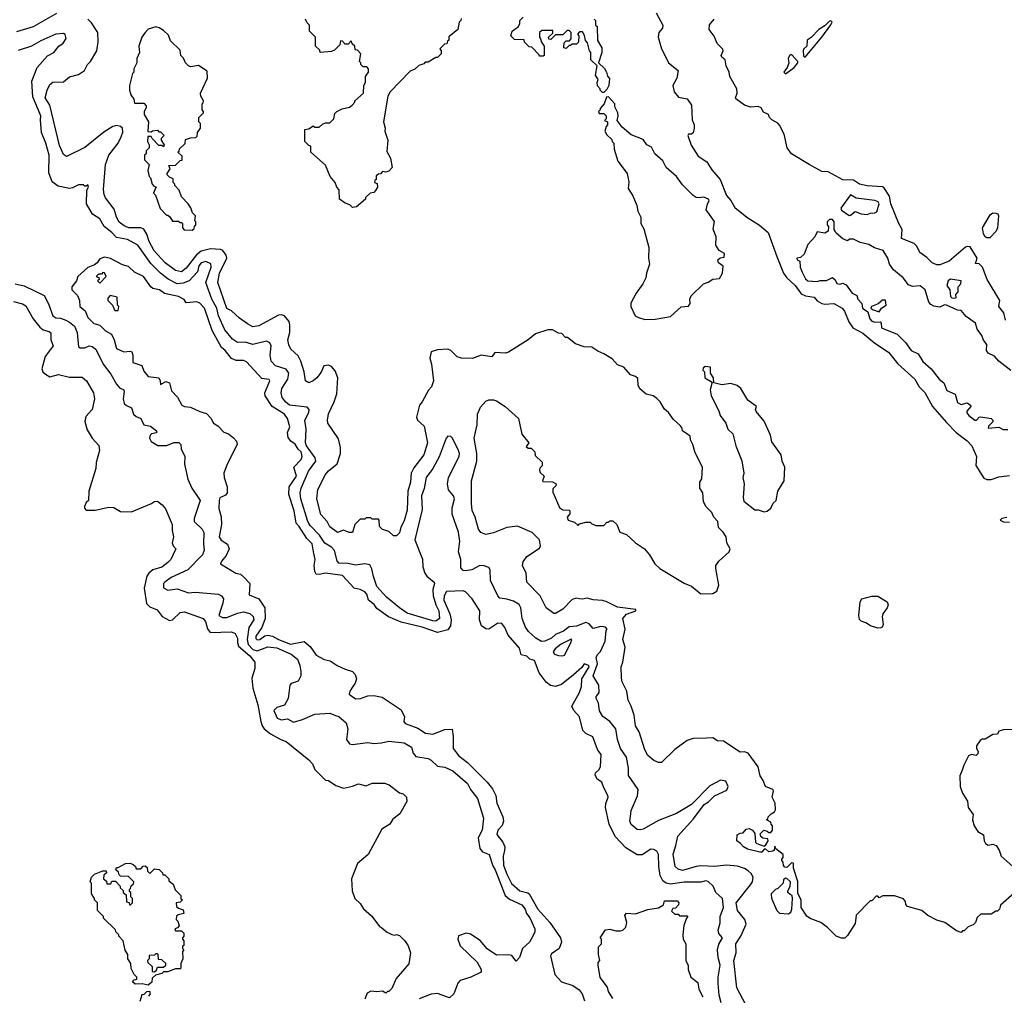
# Model space of a CAD drawing. Extents: x 1793424 to 1900092, y 321114 to 470632.
# Tile 115 of 256: x 1858125 to 1864631, y 354095 to 360541. Entities that reach past the tile are written whole.
import ezdxf

# ---------------------------------------------------------------- set-up
doc = ezdxf.new("R2010")
doc.units = 0

msp = doc.modelspace()

# ---------------------------------------------------------------- linework, layer by layer
at = {"layer": '0CON05XD'}
for points in [[(1858368.8, 360581.2), (1858213.9, 360493.9), (1858105, 360460)], [(1861134.2, 357805.8), (1861147.5, 357865), (1861150.8, 357935), (1861170.3, 357979.7), (1861205, 358020), (1861225, 358028.8), (1861255, 358030), (1861275, 358023.3), (1861332.5, 357985), (1861420, 357905), (1861443, 357803), (1861490, 357745), (1861471.7, 357721.7), (1861485, 357710), (1861505, 357710), (1861530, 357685), (1861531.7, 357661.7), (1861577, 357617), (1861577, 357593), (1861561.7, 357578.3), (1861560, 357565), (1861565, 357550), (1861590, 357525), (1861580, 357495), (1861585, 357490), (1861645, 357487.5), (1861670, 357475), (1861668.3, 357461.7), (1861648.3, 357441.7), (1861648.3, 357418.3), (1861693.6, 357313.6), (1861713, 357303), (1861755, 357300), (1861760, 357295), (1861760, 357275), (1861742.5, 357255), (1861750, 357235), (1861790.7, 357220.7), (1861815, 357200), (1861825, 357210), (1861865, 357220), (1861895, 357220), (1861905, 357210), (1861935, 357200), (1861985, 357200), (1862005, 357220), (1862015, 357220), (1862025, 357230), (1862045, 357230), (1862070, 357205), (1862090, 357155), (1862135, 357140), (1862193.6, 357083.6), (1862252.5, 357045), (1862287.5, 357005), (1862322.5, 356945), (1862353.9, 356913.9), (1862515, 356818), (1862565, 356799.2), (1862625, 356748), (1862705, 356748.9), (1862732.5, 356765), (1862744.4, 356805), (1862724.4, 356915), (1862725.7, 356935), (1862745, 356964), (1862813.3, 357025), (1862818.8, 357045), (1862797.5, 357085), (1862792.5, 357125), (1862773.3, 357155), (1862743.3, 357185), (1862737.5, 357225), (1862712.5, 357255), (1862697.5, 357285), (1862661.2, 357321.2), (1862642.5, 357355), (1862640, 357415), (1862620, 357445), (1862620, 357485), (1862631.7, 357508.3), (1862637.5, 357585), (1862588.3, 357678.3), (1862572.5, 357735), (1862557.5, 357765), (1862555, 357790), (1862503.6, 357823.6), (1862501.7, 357841.7), (1862489.3, 357859.3), (1862445, 357900), (1862412.5, 357945), (1862385, 357967.5), (1862357.5, 358015), (1862335, 358037.5), (1862310, 358055), (1862265, 358066.7), (1862222.3, 358102.3), (1862212.5, 358125), (1862209.3, 358169.3), (1862195, 358182.5), (1862160, 358195), (1862116.1, 358246.1), (1862075, 358260), (1862039.3, 358299.3), (1861985, 358332.5), (1861945, 358350), (1861906.4, 358376.4), (1861855, 358380), (1861798.3, 358398.3), (1861745, 358440), (1861731.7, 358441.7), (1861707, 358467), (1861685, 358470), (1861645, 358492.5), (1861615, 358492.5), (1861534.1, 358465.9), (1861484, 358426), (1861355, 358344), (1861335, 358338), (1861265, 358342.5), (1861245, 358312.5), (1861175, 358323.8), (1861117.7, 358302.3), (1861044.1, 358304.1), (1861015, 358313.8), (1860974.1, 358354.1), (1860955, 358363.3), (1860885, 358360), (1860844, 358346), (1860834.3, 358305), (1860845.7, 358265), (1860858.8, 358155), (1860846.7, 358115), (1860825.9, 358094.1), (1860784.1, 358015.9), (1860766.1, 357993.9), (1860746.2, 357915), (1860753.3, 357895), (1860798, 357855), (1860820, 357745), (1860795, 357666.7), (1860730, 357580), (1860712.5, 357545), (1860708.1, 357485), (1860690.6, 357425), (1860685, 357300), (1860665, 357230), (1860643, 357187), (1860635, 357150), (1860615, 357130), (1860595, 357130), (1860565, 357160), (1860523, 357173), (1860501.7, 357191.7), (1860500, 357235), (1860495, 357240), (1860455, 357240), (1860445, 357250), (1860415, 357250), (1860405, 357240), (1860375, 357240), (1860340, 357205), (1860325, 357152.5), (1860303, 357153), (1860265, 357167.5), (1860225, 357153.3), (1860175, 357190), (1860156.7, 357225), (1860115, 357272.5), (1860088, 357375), (1860094.2, 357435.8), (1860145, 357536.2), (1860165, 357560), (1860223.2, 357606.8), (1860244.4, 357675), (1860244.5, 357714.5), (1860231.1, 357771.1), (1860162, 357875), (1860158, 357895), (1860165, 357937.5), (1860204.2, 358015), (1860221.7, 358068.3), (1860227.5, 358175), (1860210.3, 358220.3), (1860185, 358248.8), (1860165, 358258.8), (1860135, 358253.3), (1860117.8, 358212.2), (1860088.6, 358175), (1860065, 358155.6), (1860035, 358142.5), (1860014.4, 358154.4), (1860004.5, 358214.5), (1859983.8, 358283.8), (1859965, 358320), (1859916, 358365), (1859902.6, 358392.6), (1859897.8, 358425), (1859910.6, 358475), (1859910.8, 358525), (1859905.7, 358545.7), (1859875, 358583.8), (1859855, 358591.4), (1859835, 358588.6), (1859705, 358518.1), (1859665, 358512.5), (1859630.3, 358530.3), (1859577.7, 358567.7), (1859525, 358618), (1859495, 358632.5), (1859433.8, 358805), (1859445.4, 358865), (1859494.4, 358964.4), (1859489.2, 358985), (1859468, 359015), (1859452.4, 359022.4), (1859385, 359026.1), (1859325, 359011.6), (1859293, 358987), (1859225, 358900), (1859195, 358874.4), (1859154.2, 358884.2), (1859085.7, 358935), (1859013.8, 359013.8), (1858980, 359075), (1858964.6, 359124.6), (1858946.2, 359156.2), (1858925, 359165.6), (1858846.7, 359165), (1858815, 359178.9), (1858782.6, 359202.6), (1858764.5, 359235), (1858749.3, 359289.3), (1858692.7, 359362.7), (1858682.5, 359385), (1858678.1, 359418.1), (1858691.3, 359585), (1858714.8, 359645.2), (1858775, 359725.6), (1858795.7, 359765.7), (1858806.7, 359796.7), (1858803.8, 359825), (1858792.5, 359835), (1858765, 359841.9), (1858740, 359835), (1858681.7, 359798.3), (1858555, 359696.2), (1858435, 359637.5), (1858415, 359650), (1858388.9, 359708.9), (1858365, 359810), (1858324.5, 359975), (1858294.1, 360024.1), (1858306.6, 360075), (1858325, 360112.5), (1858345, 360128.6), (1858415, 360130), (1858455, 360162.5), (1858515, 360177.5), (1858553.9, 360206.1), (1858573.8, 360245), (1858593.3, 360265), (1858636, 360334), (1858644, 360395), (1858641.2, 360455), (1858600.6, 360520.6), (1858575, 360544.4)], [(1861041.7, 360548.3), (1861040, 360535), (1861030, 360525), (1861020, 360475), (1860961.7, 360428.3), (1860960, 360405), (1860951.7, 360398.3), (1860948.3, 360381.7), (1860931.7, 360378.3), (1860901.7, 360348.3), (1860910, 360335), (1860910, 360315), (1860885, 360290), (1860875, 360290), (1860825, 360260), (1860805, 360260), (1860795, 360250), (1860761.7, 360238.3), (1860737, 360213), (1860705, 360200), (1860573.3, 360065), (1860557.5, 360035), (1860530, 359865), (1860540, 359825), (1860537.5, 359805), (1860556.7, 359745), (1860550.7, 359670.7), (1860576.4, 359626.4), (1860586.7, 359565), (1860565, 359540), (1860545, 359532.5), (1860522.5, 359537.5), (1860508.3, 359521.7), (1860495, 359520), (1860481.7, 359508.3), (1860480, 359485), (1860471.7, 359478.3), (1860470, 359465), (1860488.3, 359458.3), (1860490, 359435), (1860477, 359413), (1860465, 359400), (1860440, 359395), (1860410, 359365), (1860410, 359355), (1860350, 359305), (1860325, 359300), (1860307, 359317), (1860275, 359327.5), (1860237.5, 359355), (1860237, 359417), (1860220, 359435), (1860210, 359465), (1860177.5, 359505), (1860145, 359580), (1860050, 359665), (1860050, 359705), (1860035, 359710), (1860010, 359735), (1860010, 359815), (1860035, 359820), (1860065, 359840), (1860075, 359830), (1860105, 359830), (1860125, 359850), (1860145, 359860), (1860175, 359860), (1860200, 359885), (1860208.3, 359921.7), (1860220, 359935), (1860255, 359952.5), (1860305, 359962.5), (1860323, 359977), (1860340, 359995), (1860340, 360005), (1860397.5, 360055), (1860400, 360105), (1860410, 360125), (1860410, 360165), (1860430, 360195), (1860430, 360215), (1860418.3, 360228.3), (1860395, 360230), (1860380, 360245), (1860380, 360255), (1860370, 360265), (1860380, 360315), (1860358.3, 360338.3), (1860341.7, 360341.7), (1860340, 360365), (1860321.7, 360381.7), (1860315, 360400), (1860295, 360380), (1860275, 360380), (1860258.3, 360398.3), (1860245, 360400), (1860240, 360375), (1860205, 360340), (1860185, 360330), (1860110, 360325), (1860108.3, 360338.3), (1860080, 360365), (1860080, 360425), (1860040, 360465), (1860040, 360505), (1860025, 360520), (1860013.3, 360545)], [(1861920, 360545), (1861930, 360535), (1861930, 360505), (1861940, 360495), (1861943, 360403), (1861972.5, 360355), (1861972.5, 360325), (1861950, 360255), (1861989.3, 360219.3), (1862002.5, 360195), (1862008.3, 360168.3), (1862021.7, 360151.7), (1862017.5, 360105), (1862005, 360080), (1861985, 360060), (1861975, 360060), (1861960, 360075), (1861960, 360085), (1861943, 360103), (1861940, 360125), (1861947.5, 360145), (1861930, 360175), (1861940, 360235), (1861900, 360275), (1861900, 360325), (1861890, 360335), (1861877, 360387), (1861863, 360403), (1861857, 360437), (1861845, 360460), (1861825, 360460), (1861810, 360445), (1861820, 360435), (1861818.3, 360391.7), (1861805, 360380), (1861775, 360380), (1861765, 360370), (1861755, 360370), (1861735, 360350), (1861720, 360355), (1861721.7, 360388.3), (1861735, 360400), (1861758.3, 360401.7), (1861770, 360415), (1861770, 360455), (1861755, 360470), (1861741.7, 360468.3), (1861715, 360440), (1861665, 360440), (1861635, 360410), (1861621.7, 360411.7), (1861620, 360425), (1861648.3, 360451.7), (1861648.3, 360468.3), (1861575, 360470), (1861560, 360455), (1861560, 360425), (1861567.5, 360415), (1861573, 360393), (1861590, 360365), (1861590, 360305), (1861585, 360300), (1861560, 360300), (1861558.3, 360308.3), (1861508.3, 360358.3), (1861491.7, 360361.7), (1861461.7, 360391.7), (1861458.3, 360408.3), (1861395, 360410), (1861370, 360435), (1861380, 360465), (1861420, 360495), (1861430, 360515), (1861430, 360535), (1861451.7, 360558.3)], [(1862330.7, 360585), (1862374.5, 360505), (1862372.5, 360485), (1862349.2, 360455), (1862344.2, 360425.8), (1862365, 360347.5), (1862384.4, 360314.4), (1862412.5, 360255), (1862475.3, 360205), (1862468, 360155), (1862441.4, 360105), (1862448.6, 360065), (1862478.2, 360028.2), (1862535, 360018.5), (1862563.1, 359975), (1862569.1, 359879.1), (1862582, 359845), (1862581.8, 359825), (1862575, 359794.2), (1862565, 359784.3), (1862545, 359783.3), (1862540, 359775), (1862561.5, 359711.5), (1862608.3, 359638.3), (1862665, 359600.8), (1862698.8, 359548.8), (1862752.5, 359485), (1862795, 359380), (1862825, 359346.7), (1862850.3, 359300.3), (1862928.8, 359235), (1863013.8, 359183.8), (1863070.8, 359135), (1863127, 358977), (1863171.9, 358865), (1863194.7, 358834.7), (1863250, 358785), (1863289.4, 358729.4), (1863316.5, 358716.5), (1863375, 358707.3), (1863395, 358684), (1863425, 358665.8), (1863445, 358660.8), (1863505, 358666), (1863560, 358635), (1863575.7, 358615), (1863602.9, 358545), (1863630, 358505), (1863695, 358470.6), (1863775, 358402.5), (1863866.7, 358345), (1863927.3, 358267.3), (1864038.8, 358165), (1864068.8, 358115), (1864105, 358076.7), (1864157.1, 357985), (1864248.7, 357878.7), (1864313, 357813), (1864385, 357758.8), (1864416, 357725), (1864446.2, 357655), (1864443.8, 357595), (1864495, 357512.5), (1864515, 357503.3), (1864545, 357502.5), (1864595, 357521.2), (1864665, 357530)], [(1863342.5, 359585), (1863224.4, 359655), (1863197.1, 359695), (1863175.6, 359785), (1863145, 359843.3), (1863135, 359856.7), (1863095, 359878), (1863079.2, 359895), (1863072, 359915), (1863040.1, 359930.1), (1863025, 359958.9), (1863005, 359966.3), (1862955, 359962.9), (1862915, 359976.7), (1862858, 360018), (1862854.7, 360025), (1862865.2, 360055.2), (1862862.8, 360085), (1862818.4, 360165), (1862813.5, 360195), (1862792.3, 360235), (1862787.1, 360275), (1862765, 360293.9), (1862760.6, 360305), (1862773.4, 360335), (1862771.8, 360345), (1862733.8, 360383.8), (1862712.9, 360432.9), (1862681.9, 360475), (1862683.5, 360506.5), (1862713.5, 360545)], [(1859265, 359150), (1859278.3, 359161.7), (1859280, 359175), (1859290, 359185), (1859290, 359205), (1859282.5, 359212.5), (1859286.7, 359245), (1859267.5, 359265), (1859257, 359297), (1859237.5, 359325), (1859195, 359370), (1859180, 359415), (1859150, 359445), (1859150, 359455), (1859140, 359465), (1859138.3, 359488.3), (1859115, 359500), (1859100, 359515), (1859100, 359525), (1859120, 359555), (1859111.7, 359578.3), (1859155, 359580), (1859185, 359610), (1859198.3, 359611.7), (1859198.3, 359638.3), (1859170, 359665), (1859178.3, 359671.7), (1859181.7, 359688.3), (1859218.3, 359721.7), (1859221.7, 359748.3), (1859255, 359760), (1859288.3, 359761.7), (1859298.3, 359771.7), (1859300, 359795), (1859320, 359825), (1859320, 359855), (1859310, 359865), (1859310, 359895), (1859340, 359925), (1859340, 359935), (1859330, 359945), (1859330, 359985), (1859338.3, 359991.7), (1859340, 360005), (1859322.5, 360035), (1859320, 360055), (1859366.4, 360153.6), (1859365, 360200), (1859307, 360237), (1859255, 360230), (1859240, 360235), (1859220, 360255), (1859207, 360287), (1859190, 360305), (1859185, 360340), (1859121.7, 360401.7), (1859108.3, 360438.3), (1859075, 360470), (1859047, 360487), (1859025, 360492.5), (1858975, 360477.5), (1858953.6, 360456.4), (1858933.3, 360425), (1858912.5, 360365), (1858917.5, 360325), (1858900, 360285), (1858900, 360255), (1858880, 360215), (1858880, 360195), (1858870, 360185), (1858850, 360105), (1858850, 360075), (1858860, 360045), (1858880, 360015), (1858885, 359990), (1858945, 359990), (1858961.7, 359971.7), (1858961.7, 359958.3), (1858947.5, 359935), (1858947.5, 359915), (1858977.5, 359865), (1858971.7, 359801.7), (1858995, 359800), (1859003, 359807), (1859035, 359810), (1859045, 359800), (1859055, 359800), (1859080, 359775), (1859060, 359755), (1859060, 359745), (1859080, 359715), (1859075, 359700), (1859065, 359710), (1859045, 359710), (1859000, 359755), (1858995, 359770), (1858971.7, 359768.3), (1858970, 359735), (1858980, 359715), (1858980, 359695), (1858960, 359675), (1858960, 359655), (1858950, 359645), (1858950, 359615), (1858980, 359585), (1858972.5, 359545), (1858980, 359505), (1858990, 359495), (1859000, 359455), (1859011.7, 359441.7), (1859030, 359435), (1859021.7, 359428.3), (1859010, 359395), (1859021.7, 359381.7), (1859054.1, 359294.1), (1859095, 359250), (1859105, 359250), (1859118.3, 359238.3), (1859135, 359210), (1859175, 359210), (1859185, 359200), (1859195, 359200), (1859200, 359195), (1859200, 359165), (1859211.7, 359151.7), (1859265, 359150)], [(1863315, 360293.3), (1863425.6, 360424.4), (1863485, 360506.7), (1863492.5, 360525), (1863485, 360532.5), (1863475, 360531.2), (1863448, 360502), (1863405, 360476.7), (1863355, 360422.5), (1863327.5, 360405), (1863326.7, 360365), (1863305, 360346.7), (1863300.8, 360335), (1863303, 360303), (1863315, 360293.3)], [(1862943.3, 353995), (1862864.3, 354144.3), (1862842.7, 354325), (1862858.6, 354375), (1862857.1, 354435), (1862890, 354485), (1862924.5, 354565), (1862916.2, 354596.2), (1862868, 354655), (1862860, 354705), (1862955, 354824), (1862966.7, 354845), (1862971.4, 354875), (1862959.1, 354899.1), (1862937.6, 354917.6), (1862913.5, 354933.5), (1862868, 354948), (1862795, 354954), (1862715, 354945.6), (1862625, 354951.5), (1862595, 354945.5), (1862505, 354920), (1862475, 354927.5), (1862455.8, 354945), (1862442.1, 355027.9), (1862461.1, 355085), (1862473.1, 355146.9), (1862578.2, 355261.8), (1862648.5, 355355), (1862676.4, 355373.6), (1862715, 355413.5), (1862798.6, 355451.4), (1862806.7, 355475), (1862790.6, 355510.6), (1862755, 355516.5), (1862685, 355478.5), (1862564.2, 355355), (1862465, 355296.2), (1862345, 355250), (1862245, 355192.9), (1862225, 355188), (1862205, 355191.2), (1862165, 355223.3), (1862156.2, 355245), (1862163.9, 355293.9), (1862166, 355315), (1862207.3, 355412.7), (1862212.5, 355455), (1862147.9, 355547.9), (1862147.5, 355595), (1862135, 355667.5), (1862094.2, 355725), (1862075.8, 355785), (1862064.2, 355855), (1862025, 355904), (1861977.3, 355937.3), (1861956.2, 355975), (1861950, 356025), (1861934.3, 356055), (1861935, 356066.7), (1861953.3, 356095), (1861951.4, 356145), (1861914.7, 356205), (1861943.1, 356285), (1861935, 356325.8), (1861943.4, 356346.6), (1861963.1, 356366.9), (1861993.6, 356435), (1862000, 356505), (1862007.5, 356515), (1861995, 356527.5), (1861965, 356531.2), (1861915, 356517.5), (1861888.8, 356548.8), (1861865, 356558), (1861805, 356534.3), (1861755, 356528.4), (1861718.6, 356501.4), (1861665, 356478.4), (1861638.5, 356455), (1861595, 356434.3), (1861572.4, 356432.4), (1861534.7, 356454.7), (1861487.6, 356497.6), (1861467.1, 356527.1), (1861444.5, 356584.5), (1861436.4, 356655), (1861426, 356676), (1861388.2, 356698.2), (1861345, 356711.9), (1861298, 356718), (1861285, 356733.3), (1861235.9, 356835.9), (1861233.8, 356905), (1861225, 356922.5), (1861195, 356933.3), (1861166.4, 356933.6), (1861113.2, 356906.8), (1861070.9, 356899.1), (1861055, 356901.8), (1861039, 356919), (1861040, 356975), (1861025.5, 357025), (1861033.3, 357095), (1861025.4, 357154.6), (1860983, 357273), (1860982.5, 357315), (1860998, 357375), (1860990.8, 357395), (1860958.6, 357435), (1860951.5, 357475), (1860958.9, 357515), (1861030, 357655), (1861031.9, 357675), (1861025, 357693.8), (1860985.8, 357775.8), (1860975, 357787.5), (1860955, 357790), (1860944.1, 357775.9), (1860897.9, 357652.1), (1860854.6, 357575), (1860810.5, 357515), (1860796.8, 357443.2), (1860779.1, 357395), (1860783.5, 357305), (1860736.4, 357105), (1860786.2, 356976.2), (1860789.6, 356925), (1860802.5, 356885), (1860815.4, 356865), (1860862.9, 356825), (1860867.1, 356815), (1860855.6, 356775), (1860856.9, 356735), (1860875.4, 356675), (1860895.4, 356635), (1860898.6, 356585), (1860875, 356565.8), (1860855, 356569.4), (1860685, 356620), (1860634.6, 356654.6), (1860549.2, 356725), (1860485.8, 356795), (1860462.4, 356862.4), (1860453.1, 356913.1), (1860438, 356938), (1860406.3, 356946.3), (1860345, 356936.5), (1860295, 356948.8), (1860235, 356951.1), (1860222.7, 356965), (1860204.6, 357034.6), (1860185.8, 357055), (1860141.8, 357081.8), (1860105.5, 357135), (1860045, 357198.9), (1860030, 357225), (1859983.9, 357375), (1859977.9, 357415), (1859984.2, 357445.8), (1860033, 357557), (1860081.8, 357625), (1860076.7, 357645), (1860021.1, 357725), (1860014.3, 357745), (1860017.8, 357835), (1860009.2, 357895), (1860035.4, 357944.6), (1860036.9, 357965), (1860025, 357980.8), (1859908.8, 357995), (1859883.9, 358013.9), (1859860, 358045), (1859852.2, 358075), (1859856.7, 358105), (1859897.5, 358165), (1859903.8, 358205), (1859885, 358231.1), (1859815, 358254.3), (1859786, 358285), (1859779.4, 358325), (1859787.7, 358385), (1859777.1, 358405), (1859755, 358416.7), (1859665, 358395.6), (1859615, 358409.2), (1859565, 358406.9), (1859530.8, 358430.8), (1859481.7, 358491.7), (1859438.1, 358585), (1859427.3, 358635), (1859394.6, 358695), (1859355.5, 358805), (1859389.4, 358905), (1859387.6, 358927.6), (1859355, 358943.3), (1859325, 358934.4), (1859308.2, 358915), (1859300, 358875), (1859244.1, 358815.9), (1859205, 358799.1), (1859165, 358795.5), (1859105.8, 358825.8), (1859055, 358865.5), (1858990.8, 358930.8), (1858905, 359050), (1858838.7, 359088.7), (1858765, 359100.6), (1858734.5, 359135), (1858684.2, 359175), (1858654.2, 359225), (1858606, 359256), (1858565.7, 359325), (1858570, 359415), (1858580, 359435), (1858575, 359450), (1858565, 359440), (1858555, 359440), (1858545, 359450), (1858515, 359448.8), (1858475, 359428.9), (1858454.5, 359425.5), (1858380.5, 359440.5), (1858339.8, 359469.8), (1858318, 359528), (1858319.6, 359645), (1858298.2, 359725), (1858270.4, 359795), (1858262.5, 359877.5), (1858265.4, 359905.4), (1858211.7, 360031.7), (1858206.1, 360133.9), (1858240, 360225), (1858308.3, 360301.7), (1858350, 360325), (1858385, 360366.2), (1858413.3, 360385), (1858433.3, 360416.7), (1858425, 360442.5), (1858415, 360449.2), (1858365, 360445.6), (1858265, 360401.9), (1858203.3, 360366.7), (1858115, 360336.7)], [(1863185, 360182), (1863243.3, 360225), (1863266.2, 360255), (1863267.5, 360265), (1863225, 360310), (1863212.5, 360305), (1863202.5, 360285), (1863206.4, 360253.6), (1863196.2, 360223.8), (1863173.3, 360195), (1863185, 360182)], [(1862255, 358560), (1862325, 358562.5), (1862425, 358580), (1862496.4, 358643.6), (1862545, 358647.5), (1862556, 358665), (1862553.8, 358695), (1862562.7, 358717.3), (1862642.5, 358795), (1862675, 358806.7), (1862705, 358826.7), (1862749.5, 358830.5), (1862770, 358865), (1862773, 358913), (1862742.5, 358935), (1862737.5, 358955), (1862753.6, 358966.4), (1862779.2, 358970.8), (1862782, 358995), (1862747.5, 359015), (1862725, 359050), (1862726.4, 359106.4), (1862707, 359157), (1862716.4, 359206.4), (1862660, 359285), (1862668.8, 359325), (1862680.8, 359345), (1862677.5, 359355), (1862645, 359369.2), (1862615, 359363.3), (1862595, 359366.7), (1862575, 359380), (1862505, 359450), (1862463.9, 359503.9), (1862397.5, 359565), (1862375, 359607.5), (1862322.5, 359655), (1862299.3, 359699.3), (1862270, 359715), (1862245, 359750), (1862165, 359780), (1862105, 359830), (1862072.5, 359875), (1862080, 359905), (1862077.5, 359925), (1862057.5, 359965), (1862057.5, 359985), (1862015, 360030), (1862001.7, 360028.3), (1861987.5, 359985), (1861960, 359955), (1861960, 359945), (1861950, 359935), (1861955, 359920), (1861985, 359920), (1862000, 359905), (1862000, 359885), (1861990, 359875), (1862010, 359865), (1862010, 359845), (1862000, 359835), (1861992.5, 359805), (1862005, 359780), (1862038.3, 359748.3), (1862040, 359735), (1862050, 359725), (1862052.5, 359685), (1862076.7, 359605), (1862138.8, 359525), (1862150.5, 359470.5), (1862145.8, 359425), (1862176.5, 359376.5), (1862203.2, 359313.2), (1862210.6, 359275), (1862229.2, 359235), (1862229.2, 359195), (1862248.8, 359158.8), (1862283.1, 359035), (1862280, 358965), (1862286.2, 358925), (1862266.7, 358865), (1862263.3, 358835), (1862242.5, 358795), (1862197.5, 358735), (1862163, 358667), (1862162.5, 358645), (1862192.5, 358585), (1862213, 358573), (1862255, 358560)], [(1864638.8, 358555), (1864626.7, 358605), (1864593.8, 358645), (1864601.2, 358685), (1864516.7, 358825), (1864485.7, 358905.7), (1864465, 358927.5), (1864440, 358930), (1864452.5, 358965), (1864405, 359040), (1864385, 359042.5), (1864375, 359037.5), (1864267.5, 358945), (1864205, 358922), (1864185, 358921.2), (1864155, 358933.8), (1864119.5, 358969.5), (1864073.6, 359003.6), (1864052.5, 359045), (1864035, 359062.5), (1863950.8, 359095), (1863956.2, 359155), (1863933.8, 359195), (1863880, 359325), (1863873.3, 359375), (1863835, 359432.5), (1863825, 359437.5), (1863725, 359442.5), (1863675, 359453.3), (1863635, 359480), (1863565, 359482.5), (1863466.4, 359536.4), (1863425, 359537.5), (1863342.5, 359585)], [(1863605, 359247.5), (1863615, 359248.8), (1863645, 359273.8), (1863685, 359258.9), (1863725, 359254.4), (1863746.8, 359263.2), (1863776.2, 359263.8), (1863788.8, 359271.2), (1863804.3, 359325), (1863798, 359338), (1863775, 359347.1), (1863651.4, 359361.4), (1863615, 359382.5), (1863551.5, 359295), (1863555, 359282.9), (1863605, 359247.5)], [(1864535, 359100), (1864515, 359100), (1864505, 359106.2), (1864494, 359125), (1864486.2, 359165), (1864537.9, 359252.1), (1864555, 359264), (1864575, 359262.5), (1864587, 359257), (1864592.5, 359245), (1864585.6, 359165), (1864576.4, 359143.6), (1864535, 359100)], [(1864675, 358221.9), (1864594.2, 358284.2), (1864565, 358316.7), (1864525, 358336.4), (1864512.9, 358355), (1864514.4, 358395), (1864492.6, 358422.6), (1864482.9, 358455), (1864451.5, 358495), (1864441.4, 358535), (1864379.3, 358579.3), (1864345, 358620), (1864322.4, 358622.4), (1864248, 358655), (1864235, 358656), (1864205, 358642.5), (1864165, 358648.2), (1864145, 358659.1), (1864131.2, 358675), (1864107.8, 358755), (1864075, 358781.5), (1864025, 358777.7), (1863998.9, 358788.9), (1863963.3, 358835), (1863898.7, 358888.7), (1863873.3, 358925), (1863861.2, 358965), (1863830, 359015), (1863774.1, 359034.1), (1863735.8, 359055.8), (1863678.3, 359068.3), (1863635, 359090), (1863608.3, 359091.7), (1863595, 359080), (1863563, 359093), (1863520, 359130), (1863513, 359143), (1863507.5, 359155), (1863507.5, 359205), (1863495, 359220), (1863475, 359220), (1863460, 359205), (1863460, 359185), (1863470, 359175), (1863466.2, 359143.8), (1863445, 359130), (1863395, 359140), (1863380, 359105), (1863332.5, 359055), (1863308.8, 358991.2), (1863285, 358970), (1863260, 358965), (1863262.5, 358955), (1863280, 358945), (1863282.5, 358905), (1863295, 358872.5), (1863318, 358828), (1863333.3, 358815), (1863395, 358810), (1863415, 358817.5), (1863455, 358817.5), (1863495, 358837.5), (1863512.5, 358822.5), (1863525, 358797.5), (1863545, 358792.5), (1863565, 358800), (1863585, 358790), (1863625, 358733.3), (1863657.5, 358717.5), (1863663.3, 358695), (1863690, 358665), (1863693.3, 358635), (1863730, 358610), (1863743.1, 358565), (1863755, 358550), (1863775, 358542.9), (1863810, 358545), (1863817.1, 358535), (1863820, 358505), (1863923.5, 358463.5), (1863977.9, 358407.9), (1864014.7, 358354.7), (1864062.3, 358332.2), (1864093.4, 358283.4), (1864148.6, 358235), (1864200, 358165), (1864231.5, 358141.5), (1864251.5, 358091.5), (1864306.4, 358066.4), (1864322.6, 358012.6), (1864345, 357997.8), (1864385, 358009.1), (1864408.1, 357995), (1864410, 357985), (1864383.9, 357955), (1864383.8, 357943.8), (1864396.5, 357925), (1864435, 357895.6), (1864446.7, 357895), (1864464.2, 357915), (1864475, 357916.5), (1864545, 357905.3), (1864555.4, 357895), (1864556, 357884), (1864526.2, 357855), (1864525, 357842.5), (1864595, 357848.8), (1864622.7, 357832.7), (1864655, 357833.3)], [(1862759.4, 354045), (1862746.9, 354095), (1862739.6, 354175), (1862740, 354215), (1862753.1, 354295), (1862740, 354345), (1862735.5, 354395), (1862745, 354432), (1862768, 354475), (1862745, 354504.3), (1862740.7, 354525), (1862754.4, 354574.4), (1862754.3, 354615), (1862775.3, 354674.7), (1862769.5, 354735), (1862723.8, 354775), (1862706.5, 354815), (1862675, 354846.2), (1862658.9, 354851.1), (1862625, 354841.4), (1862515, 354841.9), (1862425, 354829.5), (1862396.2, 354835), (1862375, 354851.2), (1862357.6, 354887.6), (1862347.8, 354945), (1862346.4, 355025), (1862335, 355046.5), (1862315, 355059.1), (1862295, 355060.6), (1862237.5, 355022.5), (1862205, 355023.1), (1862129.4, 355069.4), (1862059.4, 355145), (1862020, 355225), (1861995.8, 355335), (1861997.7, 355362.3), (1862013.8, 355405), (1862011.2, 355415), (1861984.4, 355465), (1861972.3, 355502.3), (1861941.9, 355521.9), (1861928.1, 355551.9), (1861929.2, 355565), (1861951.4, 355585), (1861962.2, 355605), (1861967.5, 355685), (1861944.4, 355714.4), (1861936.7, 355736.7), (1861911.7, 355801.7), (1861865.6, 355825.6), (1861846, 355845), (1861824.2, 355935), (1861785.7, 355975.7), (1861774.3, 356005), (1861824.4, 356095), (1861837.1, 356135), (1861839.4, 356185), (1861888.6, 356265), (1861886, 356275), (1861854.2, 356285.8), (1861838.9, 356261.1), (1861785, 356211.4), (1861705, 356149.4), (1861665, 356135.6), (1861632.3, 356142.3), (1861603.7, 356163.7), (1861556.7, 356225), (1861526.4, 356306.4), (1861496.4, 356316.4), (1861476.7, 356335), (1861438.9, 356345), (1861427.6, 356387.6), (1861353.5, 356473.5), (1861331.1, 356525), (1861311.9, 356551.9), (1861285, 356554.4), (1861225, 356514.5), (1861205, 356516.7), (1861177.5, 356535), (1861162.5, 356575), (1861165.6, 356635), (1861115, 356713.8), (1861071.2, 356761.2), (1861055, 356767.1), (1860945, 356762), (1860930, 356735), (1860928.1, 356705), (1860968.2, 356615), (1860975.5, 356575), (1860971.5, 356535), (1860955, 356508.9), (1860885, 356492.3), (1860785, 356526.7), (1860645, 356560), (1860561.4, 356595), (1860485, 356650.8), (1860468, 356678), (1860429.6, 356705), (1860417.9, 356745), (1860405, 356761.4), (1860375.8, 356775.8), (1860335, 356784), (1860259.1, 356869.1), (1860145, 356884.5), (1860105, 356874.1), (1860085, 356876.9), (1860074.4, 356895), (1860070.6, 356935), (1860076.7, 356975), (1860067.3, 357025), (1860057.8, 357077.8), (1860022.2, 357112.2), (1859972.9, 357192.9), (1859951.6, 357215), (1859939.2, 357295), (1859903.3, 357403.3), (1859904.8, 357455.2), (1859953.9, 357525), (1859937.1, 357585), (1859985.3, 357634.7), (1859991.8, 357655), (1859984.6, 357684.6), (1859965, 357702.9), (1859946.4, 357736.4), (1859917, 357757), (1859900.1, 357780.1), (1859895.9, 357814.1), (1859911.3, 357851.3), (1859895.6, 357905), (1859874.4, 357935), (1859794.4, 357985), (1859748.1, 358055), (1859745.5, 358075), (1859778, 358155), (1859773.9, 358163.9), (1859725, 358171.2), (1859625, 358280), (1859605, 358288), (1859555, 358289.2), (1859525, 358301.2), (1859484, 358355), (1859458, 358375), (1859396.2, 358486.2), (1859345.7, 358635), (1859315, 358667.5), (1859295, 358676.7), (1859225, 358670), (1859213, 358693), (1859175, 358710.8), (1859081.2, 358731.2), (1859050, 358755), (1859005.5, 358765.5), (1858992, 358775), (1858943.3, 358845), (1858883.4, 358873.4), (1858845, 358910), (1858805, 358920), (1858725, 358963.3), (1858685, 358972.5), (1858655, 358960), (1858636.4, 358933.6), (1858618.8, 358921.2), (1858575, 358902.5), (1858510, 358845), (1858500, 358815), (1858470, 358775), (1858470, 358755), (1858508.3, 358718.3), (1858520, 358685), (1858523.3, 358645), (1858556.9, 358616.9), (1858575, 358572.5), (1858615, 358532.5), (1858655, 358522.5), (1858693.3, 358485), (1858732.5, 358462.5), (1858750.6, 358425), (1858765, 358367.5), (1858813, 358347), (1858855, 358351.2), (1858865.9, 358345.9), (1858874, 358325), (1858873.3, 358275), (1858932.5, 358255), (1858945, 358217.5), (1858975, 358182.5), (1859044.2, 358174.2), (1859053.8, 358155), (1859055, 358130), (1859090.6, 358149.4), (1859115, 358140.8), (1859129.3, 358089.3), (1859167.3, 358047.3), (1859196.7, 357995), (1859215, 357986), (1859255, 357981.4), (1859315, 357952.2), (1859358.6, 357938.6), (1859387.8, 357907.8), (1859405, 357874.5), (1859435, 357856.5), (1859475, 357816.4), (1859504.1, 357804.1), (1859538.3, 357778.3), (1859558.6, 357755), (1859561.4, 357735), (1859495.7, 357605), (1859474.4, 357545), (1859475.6, 357515), (1859495.8, 357455), (1859496.2, 357415), (1859485, 357400), (1859448.3, 357381.7), (1859442.5, 357365), (1859441.2, 357311.2), (1859456.1, 357256.1), (1859458.8, 357205), (1859444.2, 357124.2), (1859457.5, 357102.5)], [(1858655, 358800), (1858697, 358843), (1858685, 358867.5), (1858675, 358870), (1858665, 358860), (1858645, 358860), (1858630, 358845), (1858648.3, 358838.3), (1858650, 358825), (1858640, 358815), (1858655, 358800)], [(1858095, 358795.5), (1858155, 358782.7), (1858287.6, 358717.6), (1858315, 358663.8), (1858343.7, 358583.7), (1858365, 358570.6), (1858395, 358568.1), (1858431.2, 358555), (1858455, 358542.9), (1858486.7, 358515), (1858505.6, 358475), (1858515, 358380), (1858525, 358373.8), (1858555, 358373.3), (1858585, 358385.8), (1858605, 358380.6), (1858628, 358365), (1858678, 358265), (1858728.6, 358198.6), (1858765, 358132), (1858785, 358108.8), (1858812.5, 358095), (1858816.2, 358085), (1858809.4, 358035), (1858815.7, 358005.7), (1858831.4, 357991.4), (1858865, 357976.2), (1858877.1, 357935), (1858895, 357918.1), (1858926, 357905), (1858946.2, 357865), (1858990, 357855), (1859030, 357825), (1859028.3, 357811.7), (1858996.4, 357803.6), (1858987.5, 357795), (1858983.3, 357775), (1858993, 357753), (1859037, 357727), (1859095, 357727.5), (1859145, 357746.7), (1859176.4, 357746.4), (1859190, 357735), (1859193, 357703), (1859216.4, 357656.4), (1859213.8, 357605), (1859235.9, 357505.9), (1859261.9, 357445), (1859318.1, 357365), (1859278.2, 357245), (1859277.3, 357225), (1859330.8, 357175), (1859342.2, 357152.2), (1859339.5, 357075), (1859344.2, 357035.8), (1859333.8, 357005), (1859235.7, 356905), (1859126, 356855), (1859084, 356825), (1859076, 356815), (1859075, 356787.5), (1859105, 356772.5), (1859165, 356780), (1859240, 356755), (1859285, 356757.5), (1859440, 356745), (1859458, 356735), (1859472.5, 356715), (1859468.5, 356685), (1859453.3, 356646.7), (1859442, 356605), (1859465, 356590), (1859495, 356590.8), (1859565, 356620.4), (1859605, 356627.8), (1859645, 356617.1), (1859667.4, 356597.4), (1859671.9, 356575), (1859639.6, 356525), (1859628.3, 356445), (1859635, 356412.5), (1859665, 356379), (1859695, 356371.8), (1859765, 356397.1), (1859825, 356390), (1859919.1, 356349.1), (1859960, 356315), (1859976, 356275), (1859983.8, 356235), (1859982.5, 356205), (1859965, 356170), (1859920, 356155), (1859910, 356145), (1859900, 356055), (1859875, 356012.5), (1859825, 355997.5), (1859805, 355977.5), (1859827.5, 355925), (1859855.8, 355914.2), (1859895, 355921.2), (1859935, 355900), (1859995, 355916.9), (1860075, 355953.1), (1860175, 355958.1), (1860212.7, 355942.7)], [(1864305, 358700), (1864312.5, 358705), (1864310, 358725), (1864325, 358743.3), (1864325.4, 358775), (1864342.9, 358795), (1864346.7, 358815), (1864275, 358827.5), (1864259.2, 358815), (1864252, 358785), (1864270, 358755), (1864275, 358711.2), (1864285, 358702), (1864305, 358700)], [(1858775, 358620), (1858780, 358645), (1858772.5, 358655), (1858768.3, 358708.3), (1858722.5, 358717.5), (1858708.3, 358701.7), (1858707.5, 358685), (1858737.5, 358655), (1858755, 358620), (1858775, 358620)], [(1858085, 358678.1), (1858145, 358662.5), (1858165, 358651.2), (1858214.5, 358564.5), (1858259.1, 358509.1), (1858281.1, 358491.1), (1858320.3, 358480.3), (1858330.8, 358470.8), (1858330.8, 358425), (1858346.7, 358385), (1858293.7, 358316.3), (1858272.2, 358235), (1858279.2, 358215), (1858295, 358199.2), (1858325, 358181.9), (1858382.8, 358197.2), (1858455, 358180), (1858538.8, 358178.8), (1858567.5, 358155), (1858612.5, 358075), (1858620, 358035), (1858603.8, 357965), (1858561.3, 357918.7), (1858556, 357885), (1858570.7, 357830.7), (1858605, 357776.2), (1858648.3, 357728.3), (1858653.3, 357695), (1858631.2, 357615), (1858627.5, 357575), (1858582.5, 357425), (1858580, 357365), (1858565, 357350), (1858552.5, 357325), (1858553, 357313), (1858565, 357300), (1858625, 357300), (1858715, 357320), (1858747, 357317), (1858790.7, 357290.7), (1858865, 357290), (1858996.2, 357343.8), (1859015, 357357.5), (1859035, 357360), (1859067.5, 357335), (1859088.3, 357308.3), (1859133.8, 357205), (1859133.3, 357165), (1859142.5, 357125), (1859133.3, 357085), (1859140, 357065), (1859157.5, 357045), (1859138.3, 357008.3), (1859123.8, 356975), (1859104, 356955), (1859065, 356924.4), (1859004.2, 356905), (1858978.1, 356885), (1858964.5, 356865), (1858947.8, 356785), (1858962.8, 356682.8), (1858985, 356661.4), (1859032.6, 356642.6), (1859067.3, 356597.3), (1859115, 356571.2), (1859135, 356576.7), (1859185, 356623.3), (1859215, 356628), (1859337.5, 356585), (1859353.3, 356565), (1859366, 356516), (1859383, 356493), (1859525, 356496), (1859550, 356485), (1859564, 356455), (1859564, 356425), (1859571.5, 356401.5), (1859645, 356336.9), (1859680, 356295), (1859678.8, 356255), (1859659.3, 356189.3), (1859666.7, 356125), (1859698, 356015), (1859718.9, 355905)], [(1863805, 358610), (1863820, 358635), (1863850, 358655), (1863845, 358687.5), (1863825, 358686.7), (1863797, 358663), (1863752.5, 358645), (1863750, 358635), (1863760, 358625), (1863805, 358610)], [(1863045, 357290), (1863065, 357293.3), (1863087.3, 357312.7), (1863104.2, 357345.8), (1863123.3, 357365), (1863134.2, 357425.8), (1863176, 357495), (1863181.2, 357585), (1863163.3, 357625), (1863156.7, 357665), (1863095, 357752.5), (1863086.7, 357795), (1863045, 357887.5), (1862991.7, 357951.7), (1862986.7, 357965), (1862992.5, 357985), (1862937.3, 358027.3), (1862890, 358105), (1862865, 358123.3), (1862825, 358136.7), (1862765, 358128.8), (1862712.5, 358142.5), (1862710, 358175), (1862690, 358205), (1862690, 358245), (1862655, 358250), (1862641.7, 358238.3), (1862640, 358225), (1862650, 358215), (1862652.5, 358175), (1862700, 358145), (1862686.7, 358095), (1862694, 358055), (1862745, 357957.5), (1862752.5, 357925), (1862791.2, 357875), (1862803.8, 357835), (1862838, 357805), (1862856, 357725), (1862897, 357627), (1862910, 357545), (1862902.5, 357515), (1862912.5, 357475), (1862905.9, 357384.1), (1862909.2, 357359.2), (1862981.7, 357301.7), (1863005, 357302.5), (1863045, 357290)], [(1864695, 354770), (1864605, 354690), (1864600, 354665), (1864585, 354650), (1864575, 354650), (1864545, 354630), (1864475, 354630), (1864451.7, 354608.3), (1864440, 354575), (1864425, 354560), (1864393, 354547), (1864365, 354520), (1864355, 354520), (1864345, 354510), (1864315, 354520), (1864237, 354577), (1864185, 354592.5), (1864125, 354622.5), (1864086.2, 354656.2), (1863991.7, 354681.7), (1863980, 354695), (1863977.5, 354715), (1863965, 354732.5), (1863905, 354752.5), (1863828.3, 354751.7), (1863805, 354740), (1863795, 354750), (1863785, 354750), (1863755, 354720), (1863745, 354720), (1863652.5, 354625), (1863645, 354570), (1863595, 354490), (1863577, 354473), (1863555, 354472.5), (1863520, 354485), (1863463, 354543), (1863417.5, 354575), (1863347.5, 354602.5), (1863325, 354617.5), (1863288, 354675), (1863288, 354725), (1863267, 354767), (1863266.1, 354846.1), (1863237.5, 354935), (1863238.3, 354968.3), (1863225, 354970), (1863195, 354940), (1863181.7, 354941.7), (1863171.7, 354951.7), (1863170, 354975), (1863160, 354985), (1863160, 354995), (1863170, 355005), (1863170, 355025), (1863121.7, 355061.7), (1863115, 355080), (1863110, 355055), (1863101.7, 355048.3), (1863075, 355042.5), (1863055, 355060), (1863045, 355060), (1863028.3, 355041.7), (1863015, 355040), (1862935, 355060), (1862907.5, 355075), (1862888.3, 355098.3), (1862863.3, 355115), (1862866.7, 355155), (1862885, 355166.7), (1862905, 355167.5), (1862925, 355192.5), (1862945, 355198), (1862966.7, 355185), (1862983.3, 355163.3), (1862986.7, 355106.7), (1862995, 355097.5), (1863045, 355080), (1863055, 355090), (1863070, 355115), (1863068.3, 355128.3), (1863035, 355132.5), (1863022.5, 355145), (1863018.3, 355161.7), (1863043, 355187), (1863065, 355180), (1863075, 355170), (1863088.3, 355171.7), (1863100, 355185), (1863100, 355215), (1863090, 355225), (1863088.3, 355238.3), (1863060, 355255), (1863068.3, 355261.7), (1863070, 355275), (1863090, 355295), (1863113, 355307), (1863119.3, 355320.7), (1863116.7, 355365), (1863097.5, 355405), (1863106.2, 355445), (1863102.5, 355455), (1863052.5, 355475), (1863037.5, 355515), (1863016.7, 355545), (1863003.6, 355603.6), (1862937.5, 355695), (1862915, 355703.3), (1862885, 355701.2), (1862775, 355773.3), (1862735, 355776.7), (1862705, 355796.2), (1862663, 355793), (1862575, 355791.2), (1862535, 355778.8), (1862455, 355720), (1862365, 355633.3), (1862345, 355632.5), (1862315, 355646.7), (1862275, 355680), (1862255, 355717.5), (1862217.5, 355835), (1862194.2, 355875), (1862184.2, 355945), (1862166.2, 356005), (1862146, 356046), (1862137.1, 356105), (1862106, 356165), (1862100.9, 356190.9), (1862098.8, 356265), (1862110, 356295), (1862125.6, 356395), (1862110.8, 356445), (1862125.6, 356515), (1862109.6, 356585), (1862135, 356612.9), (1862196, 356635), (1862196.7, 356645), (1862075, 356658.9), (1862005.4, 356695.4), (1861975.7, 356704.3), (1861915, 356708.8), (1861875, 356718.6), (1861845, 356711.9), (1861825, 356714.4), (1861805, 356718.6), (1861775, 356710.8), (1861715, 356646), (1861665, 356617.5), (1861655, 356617.5), (1861603.8, 356655), (1861563.3, 356735), (1861476.2, 356825), (1861471.2, 356885), (1861448, 356935), (1861451.2, 356958.8), (1861476.7, 356995), (1861560, 357050), (1861567.5, 357065), (1861560, 357105), (1861512.3, 357152.3), (1861413.9, 357193.9), (1861345, 357186), (1861255, 357150), (1861205, 357138.8), (1861172.7, 357152.7), (1861156.7, 357175), (1861134, 357255), (1861115, 357297.5), (1861110, 357345), (1861110, 357495), (1861145.6, 357625), (1861145.6, 357675), (1861129.2, 357775), (1861134.2, 357805.8)], [(1864648.3, 357251.7), (1864613.8, 357245), (1864603.3, 357235), (1864625, 357223.1), (1864665, 357221.8)], [(1859457.5, 357102.5), (1859499.2, 357075), (1859508.9, 357045), (1859490.2, 356999.8), (1859461.2, 356965), (1859452.5, 356945), (1859553.9, 356883.9), (1859585, 356876.7), (1859607, 356857), (1859646.2, 356815), (1859640.8, 356740.8), (1859705.4, 356715.4), (1859744, 356655), (1859747.8, 356585), (1859725.3, 356524.7), (1859685, 356468.8), (1859685, 356452), (1859695, 356444.4), (1859712.5, 356445), (1859745, 356469.5), (1859765.3, 356474.7), (1859795, 356468.2), (1859835, 356445.3), (1859915, 356414.8), (1860005, 356432.5), (1860045, 356399.5), (1860085, 356342.1), (1860136.7, 356313.3), (1860176.7, 356305), (1860224, 356274), (1860275, 356250.5), (1860325, 356234), (1860342, 356215), (1860350, 356185), (1860342.4, 356157.6), (1860325.5, 356134.5), (1860306.7, 356105), (1860303.3, 356085), (1860345, 356053.3), (1860376.7, 356056.7), (1860425, 356074.4), (1860465, 356075.6), (1860521.2, 356065), (1860645, 355982), (1860668, 355935), (1860663.8, 355905), (1860671.2, 355891.2), (1860755, 355859.4), (1860807.6, 355827.6), (1860855, 355820), (1860935, 355851.1), (1860983, 355853), (1860990, 355805), (1860988.8, 355725), (1861027.8, 355677.8), (1861083, 355633), (1861214.1, 355504.1), (1861248.2, 355458.2), (1861271.1, 355415), (1861278.2, 355365), (1861317.5, 355275), (1861322.9, 355245), (1861313.6, 355216.4), (1861283.5, 355185), (1861277.5, 355157.5), (1861317.2, 355107.2), (1861330.5, 355075), (1861329.1, 355050.9), (1861318.9, 355015), (1861321.6, 354955), (1861343.5, 354895), (1861375, 354833.3), (1861429.2, 354785), (1861482.4, 354772.4), (1861492.2, 354765), (1861548.8, 354665), (1861628.2, 354575), (1861698.9, 354475), (1861704.3, 354445), (1861690, 354405), (1861640, 354370), (1861631.5, 354355), (1861661.4, 354231.4), (1861705, 354184.3), (1861779.8, 354159.8), (1861821.8, 354131.8), (1861841.4, 354105), (1861857.9, 354057.9)], [(1863795, 356520), (1863746.1, 356536.1), (1863715.9, 356555.9), (1863685, 356566.7), (1863675, 356577.5), (1863668.8, 356605), (1863677.5, 356695), (1863690, 356715), (1863755, 356732.5), (1863795, 356732.5), (1863857.5, 356695), (1863862.5, 356675), (1863856.7, 356655), (1863828, 356615), (1863824, 356595), (1863830, 356545), (1863823.3, 356526.7), (1863815, 356522.5), (1863795, 356520)], [(1861715, 356337.5), (1861725, 356343.3), (1861766.6, 356423.4), (1861772.5, 356445), (1861768.8, 356448.8), (1861701.9, 356415), (1861664.4, 356385), (1861650, 356365), (1861659.3, 356349.3), (1861685, 356340), (1861715, 356337.5)], [(1860212.7, 355942.7), (1860235, 355936), (1860283.3, 355895), (1860294, 355855), (1860284.2, 355785), (1860305, 355756.2), (1860325, 355751.2), (1860425, 355764.2), (1860465, 355759.2), (1860515, 355762.2), (1860565, 355774.3), (1860665, 355762.9), (1860713.8, 355735), (1860726.2, 355695), (1860742.7, 355672.7), (1860825, 355658.6), (1860845, 355648.1), (1860885, 355609.1), (1860935, 355602.7), (1860987.1, 355577.1), (1861084, 355495), (1861105, 355453.8), (1861149.2, 355395), (1861190, 355265), (1861180.6, 355185), (1861154, 355135), (1861166, 355065), (1861182.5, 355042.5), (1861227.1, 355025), (1861251.2, 354951.2), (1861266.2, 354925), (1861334, 354754), (1861360.6, 354730.6), (1861442.6, 354692.6), (1861464.3, 354665), (1861474.3, 354635), (1861496.4, 354606.4), (1861528, 354535), (1861528.8, 354515), (1861516.2, 354485), (1861493.3, 354445), (1861446.4, 354403.6), (1861427.5, 354345), (1861405, 354320), (1861377, 354357), (1861355, 354362.5), (1861275, 354360), (1861215, 354402.5), (1861167.1, 354457.1), (1861105, 354498.6), (1861075, 354506.2), (1861025, 354487.5), (1861021.2, 354465), (1861035, 354422), (1861148.1, 354315), (1861174, 354265), (1861175, 354252.5), (1861170, 354245), (1861106.7, 354215), (1861035, 354192), (1861020, 354175), (1860993.3, 354105), (1860965, 354077.5), (1860885, 354106.7), (1860845, 354102), (1860765, 354072.5)], [(1859718.9, 355905), (1859726.7, 355875), (1859740.8, 355855), (1859783.2, 355823.2), (1859850, 355785), (1859885, 355772), (1860035, 355650), (1860060, 355625), (1860076.1, 355586.1), (1860146.4, 355516.4), (1860165, 355513.3), (1860215, 355481.2), (1860265, 355464.3), (1860325, 355476.2), (1860365, 355492.5), (1860415, 355480), (1860454.2, 355495.8), (1860536.1, 355496.1), (1860566.1, 355486.1), (1860635, 355432.5), (1860660, 355425), (1860680, 355405), (1860682.5, 355375), (1860637.5, 355295), (1860590.7, 355259.3), (1860570, 355225), (1860517, 355193), (1860427.5, 355025), (1860357.5, 354965), (1860316.7, 354865), (1860321.2, 354785), (1860340, 354735), (1860375, 354702.5), (1860397, 354667), (1860449.5, 354619.5), (1860505, 354547.5), (1860515, 354542.5), (1860550, 354515), (1860585, 354497.5), (1860605, 354492.5), (1860615, 354497.5), (1860635, 354490), (1860670, 354455), (1860691.7, 354421.7), (1860707.5, 354375), (1860697, 354303), (1860612.5, 354205), (1860585, 354140), (1860565, 354120), (1860555, 354120), (1860545, 354110), (1860521.7, 354121.7), (1860485, 354117.5), (1860445, 354122.5), (1860420.7, 354109.3), (1860405, 354070)], [(1864711.7, 355851.7), (1864625, 355850), (1864595, 355840), (1864585, 355820), (1864555, 355817.5), (1864505, 355787.5), (1864485, 355787.5), (1864470.7, 355779.3), (1864447, 355743), (1864447.5, 355725), (1864457.5, 355705), (1864455, 355690), (1864445, 355680), (1864415, 355686.7), (1864393.8, 355676.2), (1864362.5, 355615), (1864353.3, 355583.3), (1864337.5, 355545), (1864340, 355475), (1864355, 355430), (1864387, 355377), (1864392.5, 355335), (1864425, 355290), (1864420, 355255), (1864432.5, 355215), (1864457, 355177), (1864492.5, 355155), (1864497.5, 355115), (1864507, 355097), (1864525, 355087.5), (1864555, 355092.5), (1864577.5, 355085), (1864597.5, 355055), (1864610, 355015), (1864686.4, 354946.4)], [(1858975, 354162.5), (1858935, 354170), (1858888.3, 354168.3), (1858870, 354185), (1858881.7, 354198.3), (1858898.3, 354201.7), (1858900, 354215), (1858881.7, 354231.7), (1858863, 354273), (1858860, 354305), (1858840, 354335), (1858840, 354365), (1858823, 354393), (1858810, 354455), (1858780, 354485), (1858780, 354495), (1858760, 354515), (1858758.3, 354528.3), (1858680, 354605), (1858680, 354615), (1858640, 354655), (1858640, 354705), (1858620, 354725), (1858620, 354735), (1858600, 354765), (1858600, 354835), (1858590, 354845), (1858600, 354875), (1858620, 354895), (1858675, 354917.5), (1858697, 354917), (1858700, 354905), (1858681.7, 354888.3), (1858680, 354865), (1858698.3, 354848.3), (1858701.7, 354831.7), (1858728.3, 354831.7), (1858735, 354850), (1858758.3, 354848.3), (1858790, 354815), (1858790, 354805), (1858808.3, 354788.3), (1858810, 354775), (1858828.3, 354758.3), (1858831.7, 354711.7), (1858848.3, 354708.3), (1858851.7, 354691.7), (1858858.3, 354691.7), (1858870, 354705), (1858870, 354735), (1858860, 354745), (1858860, 354775), (1858851.7, 354781.7), (1858850, 354795), (1858858.3, 354801.7), (1858861.7, 354818.3), (1858878.3, 354831.7), (1858880, 354845), (1858845, 354880), (1858791.7, 354881.7), (1858781.7, 354891.7), (1858778.3, 354908.3), (1858760, 354925), (1858765, 354940), (1858775, 354940), (1858825, 354966.7), (1858855, 354967.5), (1858875, 354960), (1858890, 354945), (1858895, 354930), (1858925, 354930), (1858941.7, 354948.3), (1858955, 354950), (1858968.3, 354938.3), (1858970, 354915), (1858985, 354900), (1859015, 354930), (1859047, 354927), (1859070, 354905), (1859071.7, 354891.7), (1859085, 354890), (1859110, 354865), (1859111.7, 354851.7), (1859138.3, 354828.3), (1859151.7, 354791.7), (1859190, 354755), (1859190, 354735), (1859200, 354725), (1859185, 354710), (1859160, 354705), (1859161.7, 354681.7), (1859175, 354670), (1859205, 354660), (1859210, 354635), (1859173, 354627), (1859161.7, 354618.3), (1859160, 354595), (1859170, 354585), (1859180, 354555), (1859168.3, 354541.7), (1859150, 354535), (1859155, 354520), (1859195, 354520), (1859210, 354505), (1859210, 354485), (1859200, 354475), (1859200, 354465), (1859210, 354455), (1859210, 354425), (1859201.7, 354418.3), (1859200, 354405), (1859210, 354395), (1859200, 354385), (1859202.5, 354335), (1859190, 354305), (1859190, 354275), (1859185, 354270), (1859155, 354270), (1859105, 354250), (1859075, 354250), (1859065, 354240), (1859021.7, 354228.3), (1859001.7, 354208.3), (1858998.3, 354181.7), (1858975, 354162.5)], [(1863205, 354632.5), (1863220, 354645), (1863226.4, 354663.6), (1863232.5, 354735), (1863230, 354755), (1863215, 354760), (1863200, 354775), (1863200, 354785), (1863217, 354813), (1863217.5, 354845), (1863195, 354867.5), (1863185, 354870), (1863173, 354857), (1863170, 354835), (1863135, 354800), (1863120, 354795), (1863090, 354765), (1863090, 354755), (1863095, 354730), (1863127.5, 354655), (1863145, 354637.5), (1863205, 354632.5)], [(1862043.6, 354073.6), (1862015, 354120), (1862008.3, 354148.3), (1861961.7, 354211.7), (1861947.5, 354295), (1861948.3, 354311.7), (1861957.5, 354325), (1861950, 354365), (1861950, 354415), (1861970, 354435), (1861970, 354465), (1861960, 354475), (1861995, 354527.5), (1862025, 354532.5), (1862065, 354520), (1862095, 354520), (1862110, 354525), (1862130, 354545), (1862137.5, 354575), (1862123.3, 354625), (1862135, 354637.5), (1862195, 354632.5), (1862275, 354662.5), (1862347, 354673), (1862378.3, 354691.7), (1862385, 354720), (1862468.3, 354718.3), (1862480, 354705), (1862478.3, 354691.7), (1862458.3, 354671.7), (1862441.7, 354668.3), (1862431.7, 354651.7), (1862455, 354630), (1862475, 354630), (1862485, 354620), (1862535, 354620), (1862540, 354615), (1862530, 354605), (1862513, 354557), (1862507.5, 354495), (1862510, 354465), (1862527.5, 354435), (1862527.5, 354325), (1862541.7, 354291.7), (1862542.5, 354265), (1862560, 354215), (1862605, 354180), (1862613.3, 354135), (1862639.2, 354085)], [(1859015, 354250), (1859028.3, 354261.7), (1859035, 354280), (1859075, 354280), (1859090, 354295), (1859090, 354305), (1859065, 354330), (1859041.7, 354331.7), (1859040, 354365), (1859035, 354370), (1859025, 354370), (1859015, 354360), (1858981.7, 354358.3), (1858980, 354335), (1858970, 354325), (1858971.7, 354311.7), (1859000, 354285), (1859001.7, 354251.7), (1859015, 354250)], [(1858978.3, 354088.3), (1858990, 354105), (1858985, 354120), (1858963, 354117), (1858945, 354100), (1858931.7, 354098.3), (1858920, 354055)]]:
    msp.add_lwpolyline(points, dxfattribs=at)

doc.saveas('drawing.dxf')
